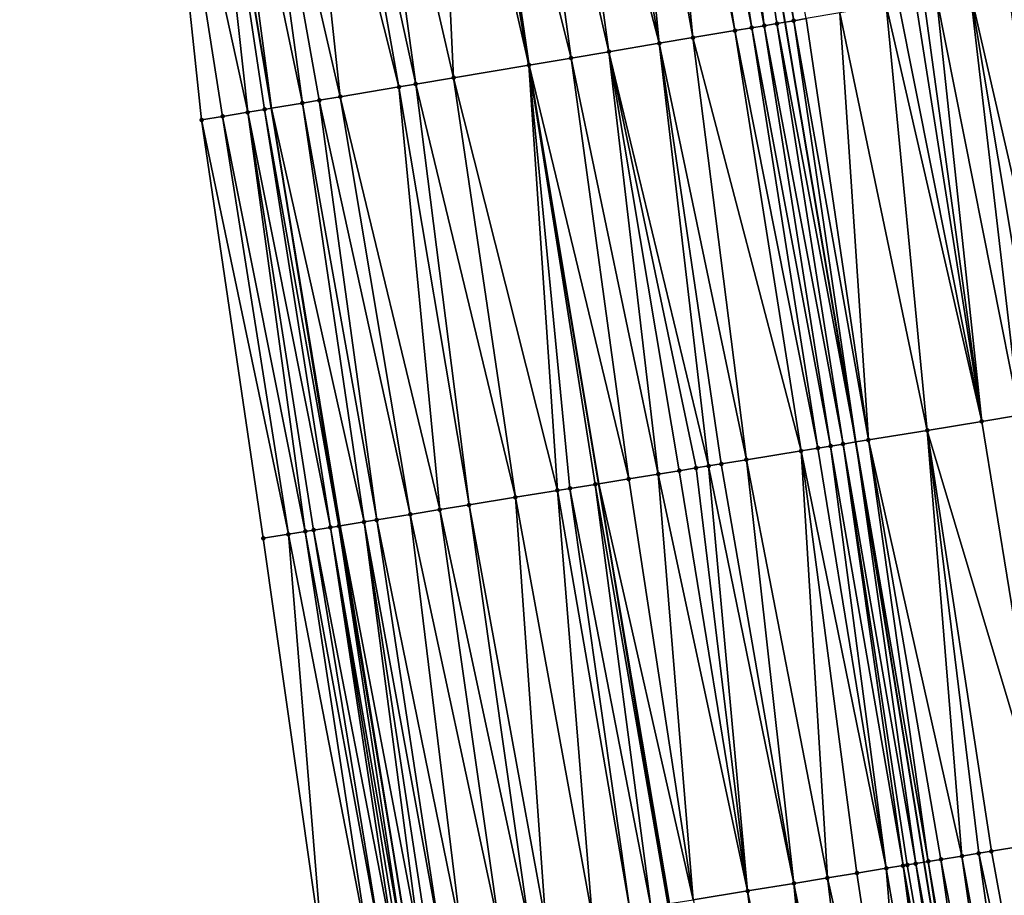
# Model space of a CAD drawing. Header units: feet. Extents: x 2004186 to 2014793, y 836912 to 864902.
# Tile 9 of 256: x 2010975 to 2011022, y 837127 to 837168. Entities that reach past the tile are written whole.
import ezdxf

# ---------------------------------------------------------------- set-up
doc = ezdxf.new("R2010")
doc.units = ezdxf.units.FT
doc.header["$LTSCALE"] = 100
doc.header["$MEASUREMENT"] = 0
for name, color, linetype, lineweight in [('EP_Travel Lane', 5, 'Continuous', 40), ('GPL_Skip Line', 2, 'Continuous', 40), ('Road Shots', 4, 'Continuous', 200), ('Road X-Section', 30, 'Continuous', 13)]:
    doc.layers.add(name, color=color, linetype=linetype, lineweight=lineweight)
doc.layers.add('I-77 SB_MM21-27-Surface-Border', color=7, linetype='Continuous')
doc.layers.add('I-77 SB_MM21-27-Surface-TIN', color=7, linetype='Continuous')

msp = doc.modelspace()

# ---------------------------------------------------------------- linework, layer by layer
at = {"layer": 'EP_Travel Lane'}
msp.add_polyline3d([(2011022.864046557, 836947.4066034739, 347.1232936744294), (2011019.540488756, 836967.1271455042, 347.406207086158), (2011016.236114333, 836986.8504273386, 347.656399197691), (2011012.998328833, 837006.5858043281, 347.9161423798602), (2011009.845662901, 837026.1787979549, 348.1959365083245), (2011006.668558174, 837045.9234378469, 348.4558631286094), (2011003.476245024, 837065.6408849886, 348.6989148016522), (2011000.234643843, 837085.5027977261, 348.9491823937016), (2010997.004810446, 837105.2385098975, 349.1811703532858), (2010993.77669458, 837124.963727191, 349.4200819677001), (2010990.546660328, 837144.7002242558, 349.6147010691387), (2010987.32296778, 837164.31586434, 349.8193324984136), (2010984.026167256, 837184.0401501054, 349.9941453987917), (2010980.711119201, 837203.7629488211, 350.1659924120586), (2010977.396198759, 837223.4849883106, 350.3185868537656)], dxfattribs=at)
at = {"layer": 'GPL_Skip Line'}
for points in [[(2011046.910079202, 836951.2534838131, 347.616442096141), (2011043.742944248, 836970.9988746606, 347.9147980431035), (2011040.577503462, 836990.7451653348, 348.1683210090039), (2011037.412689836, 837010.4913708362, 348.4349385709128), (2011034.217597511, 837030.2325329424, 348.7083955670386), (2011030.931256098, 837049.9590714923, 348.9606658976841), (2011027.625421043, 837069.6825809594, 349.1944116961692), (2011024.395787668, 837089.418530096, 349.4389772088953), (2011021.191601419, 837109.1589870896, 349.6569288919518), (2011017.985390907, 837128.8988807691, 349.8962230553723), (2011014.772885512, 837148.6383004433, 350.0837803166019), (2011011.463540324, 837168.3615131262, 350.2913837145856), (2011008.154063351, 837188.0850810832, 350.457803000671), (2011004.844554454, 837207.808839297, 350.6017228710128), (2011001.535076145, 837227.5324152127, 350.7691397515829)], [(2011034.959147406, 836949.3412913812, 347.3911341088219), (2011031.783002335, 836969.0856366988, 347.6617485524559), (2011028.599195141, 836988.8283120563, 347.9372206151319), (2011025.412664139, 837008.571443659, 348.1996572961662), (2011022.231961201, 837028.2391435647, 348.4439752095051), (2011019.020235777, 837047.9780340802, 348.702453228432), (2011015.793692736, 837067.702491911, 348.9422138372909), (2011012.555232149, 837087.4998039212, 349.1792592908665), (2011009.302598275, 837107.2319907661, 349.413238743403), (2011006.018741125, 837126.95375063, 349.6544270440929), (2011002.710291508, 837146.6774372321, 349.8539743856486), (2010999.411798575, 837166.3417659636, 350.0586260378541), (2010996.12436466, 837186.0681942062, 350.2478693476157), (2010992.851467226, 837205.7980384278, 350.4098048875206), (2010989.58635184, 837225.5288545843, 350.5596984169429)]]:
    msp.add_polyline3d(points, dxfattribs=at)
at = {"layer": 'I-77 SB_MM21-27-Surface-Border', "color": 3, "linetype": 'ByBlock', "lineweight": -2}
msp.add_polyline3d([(2010989.755845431, 837124.3105481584, 349.2990252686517), (2010986.938183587, 837144.1139883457, 349.5107081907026), (2010984.045839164, 837163.766984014, 349.7244634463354), (2010981.920130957, 837183.6872626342, 349.9302624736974), (2010979.399625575, 837203.5432081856, 350.1266526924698), (2010975.498507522, 837223.1669707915, 350.2563337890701)], dxfattribs=at)
at = {"layer": 'I-77 SB_MM21-27-Surface-TIN', "color": 128, "linetype": 'ByBlock', "lineweight": -2}
for points in [[(2011006.773362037, 837187.8534264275, 350.4555388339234), (2011005.984386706, 837187.7210711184, 350.4517314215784), (2011009.885588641, 837168.0968085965, 350.2852353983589)], [(2011006.773362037, 837187.8534264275, 350.4555388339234), (2011010.477328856, 837168.1960231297, 350.2923903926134), (2011008.154063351, 837188.0850810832, 350.457803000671)], [(2011006.773362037, 837187.8534264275, 350.4555388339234), (2011009.885588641, 837168.0968085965, 350.2852353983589), (2011010.477328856, 837168.1960231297, 350.2923903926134)], [(2011008.745792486, 837188.18436165, 350.4587733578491), (2011008.154063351, 837188.0850810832, 350.457803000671), (2011011.858021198, 837168.4277312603, 350.2888196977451)], [(2011011.069059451, 837168.2952949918, 350.2939477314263), (2011011.463540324, 837168.3615131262, 350.2913837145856), (2011008.154063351, 837188.0850810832, 350.457803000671)], [(2011011.858021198, 837168.4277312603, 350.2888196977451), (2011008.154063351, 837188.0850810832, 350.457803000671), (2011011.463540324, 837168.3615131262, 350.2913837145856)], [(2011010.477328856, 837168.1960231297, 350.2923903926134), (2011011.069059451, 837168.2952949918, 350.2939477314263), (2011008.154063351, 837188.0850810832, 350.457803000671)], [(2011008.745792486, 837188.18436165, 350.4587733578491), (2011011.858021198, 837168.4277312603, 350.2888196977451), (2011012.449732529, 837168.5271179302, 350.2791670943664)], [(2011005.195400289, 837187.5887818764, 350.4390812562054), (2011003.61741559, 837187.3242741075, 350.4043159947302), (2011007.124082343, 837167.6341171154, 350.2216085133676)], [(2011005.984386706, 837187.7210711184, 350.4517314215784), (2011005.195400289, 837187.5887818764, 350.4390812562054), (2011009.096591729, 837167.9645819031, 350.2699003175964)], [(2011005.195400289, 837187.5887818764, 350.4390812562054), (2011007.124082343, 837167.6341171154, 350.2216085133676), (2011009.096591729, 837167.9645819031, 350.2699003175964)], [(2011005.984386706, 837187.7210711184, 350.4517314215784), (2011009.096591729, 837167.9645819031, 350.2699003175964), (2011009.885588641, 837168.0968085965, 350.2852353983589)], [(2011002.039437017, 837187.0597298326, 350.3744369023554), (2011000.461447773, 837186.7952491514, 350.3360461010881), (2011005.546087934, 837167.3696672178, 350.1905976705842)], [(2011003.61741559, 837187.3242741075, 350.4043159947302), (2011002.039437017, 837187.0597298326, 350.3744369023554), (2011005.546087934, 837167.3696672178, 350.1905976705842)], [(2011003.61741559, 837187.3242741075, 350.4043159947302), (2011005.546087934, 837167.3696672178, 350.1905976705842), (2011007.124082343, 837167.6341171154, 350.2216085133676)], [(2010998.686223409, 837186.4976277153, 350.3036536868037), (2010996.51649464, 837186.1339283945, 350.2560038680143), (2011001.40382428, 837166.6756550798, 350.0927081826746)], [(2011000.461447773, 837186.7952491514, 350.3360461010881), (2010998.686223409, 837186.4976277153, 350.3036536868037), (2011003.1790792, 837166.9730944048, 350.1341187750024)], [(2010998.686223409, 837186.4976277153, 350.3036536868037), (2011001.40382428, 837166.6756550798, 350.0927081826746), (2011003.1790792, 837166.9730944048, 350.1341187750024)], [(2011000.461447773, 837186.7952491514, 350.3360461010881), (2011003.1790792, 837166.9730944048, 350.1341187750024), (2011005.546087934, 837167.3696672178, 350.1905976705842)], [(2010994.938512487, 837185.8694054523, 350.2232694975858), (2010999.411798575, 837166.3417659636, 350.0586260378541), (2010996.12436466, 837186.0681942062, 350.2478693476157)], [(2010996.51649464, 837186.1339283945, 350.2560038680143), (2010996.12436466, 837186.0681942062, 350.2478693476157), (2010999.43133994, 837166.3450410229, 350.0589912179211)], [(2010999.43133994, 837166.3450410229, 350.0589912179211), (2010996.12436466, 837186.0681942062, 350.2478693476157), (2010999.411798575, 837166.3417659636, 350.0586260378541)], [(2010996.51649464, 837186.1339283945, 350.2560038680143), (2010999.43133994, 837166.3450410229, 350.0589912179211), (2011001.40382428, 837166.6756550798, 350.0927081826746)], [(2010994.938512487, 837185.8694054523, 350.2232694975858), (2010991.388048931, 837185.2742509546, 350.146656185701), (2010995.880858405, 837165.7499936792, 349.9926414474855)], [(2010994.938512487, 837185.8694054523, 350.2232694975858), (2010995.880858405, 837165.7499936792, 349.9926414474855), (2010999.411798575, 837166.3417659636, 350.0586260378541)], [(2010991.388048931, 837185.2742509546, 350.146656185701), (2010989.810075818, 837185.0096741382, 350.1211326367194), (2010994.105603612, 837165.4525535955, 349.9513049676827)], [(2010991.388048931, 837185.2742509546, 350.146656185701), (2010994.105603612, 837165.4525535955, 349.9513049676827), (2010995.880858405, 837165.7499936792, 349.9926414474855)], [(2010988.429345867, 837184.7781901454, 350.0960260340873), (2010986.062376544, 837184.3813824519, 350.0500404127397), (2010990.555152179, 837164.8573268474, 349.9024724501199)], [(2010989.810075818, 837185.0096741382, 350.1211326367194), (2010988.429345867, 837184.7781901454, 350.0960260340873), (2010993.316611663, 837165.3202973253, 349.9388577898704)], [(2010988.429345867, 837184.7781901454, 350.0960260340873), (2010990.555152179, 837164.8573268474, 349.9024724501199), (2010993.316611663, 837165.3202973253, 349.9388577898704)], [(2010989.810075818, 837185.0096741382, 350.1211326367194), (2010993.316611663, 837165.3202973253, 349.9388577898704), (2010994.105603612, 837165.4525535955, 349.9513049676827)], [(2010984.681632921, 837184.1499799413, 350.0140278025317), (2010984.026167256, 837184.0401501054, 349.9941453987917), (2010987.32296778, 837164.31586434, 349.8193324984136)], [(2010986.062376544, 837184.3813824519, 350.0500404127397), (2010984.681632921, 837184.1499799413, 350.0140278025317), (2010988.779909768, 837164.5598129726, 349.8683409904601)], [(2010984.681632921, 837184.1499799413, 350.0140278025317), (2010987.32296778, 837164.31586434, 349.8193324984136), (2010988.779909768, 837164.5598129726, 349.8683409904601)], [(2010986.062376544, 837184.3813824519, 350.0500404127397), (2010989.568912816, 837164.6920030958, 349.8872468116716), (2010990.555152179, 837164.8573268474, 349.9024724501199)], [(2010986.062376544, 837184.3813824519, 350.0500404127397), (2010988.779909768, 837164.5598129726, 349.8683409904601), (2010989.568912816, 837164.6920030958, 349.8872468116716)], [(2010981.920130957, 837183.6872626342, 349.9302624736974), (2010986.215617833, 837164.1303859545, 349.7882591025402), (2010984.026167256, 837184.0401501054, 349.9941453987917)], [(2010981.920130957, 837183.6872626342, 349.9302624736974), (2010985.032107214, 837163.9321368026, 349.7563820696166), (2010986.215617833, 837164.1303859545, 349.7882591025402)], [(2010981.920130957, 837183.6872626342, 349.9302624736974), (2010984.045839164, 837163.766984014, 349.7244634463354), (2010985.032107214, 837163.9321368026, 349.7563820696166)], [(2010987.004623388, 837164.262561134, 349.8086240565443), (2010987.32296778, 837164.31586434, 349.8193324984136), (2010984.026167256, 837184.0401501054, 349.9941453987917)], [(2010987.004623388, 837164.262561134, 349.8086240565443), (2010984.026167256, 837184.0401501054, 349.9941453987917), (2010986.215617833, 837164.1303859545, 349.7882591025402)], [(2011020.14199147, 837169.8190753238, 350.1604513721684), (2011018.564090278, 837169.5540698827, 350.1836843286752), (2011022.471430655, 837149.8922556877, 349.9775563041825)], [(2011021.917112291, 837170.1173138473, 350.1238274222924), (2011020.14199147, 837169.8190753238, 350.1604513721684), (2011024.64280138, 837150.2460201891, 349.9387894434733)], [(2011020.14199147, 837169.8190753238, 350.1604513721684), (2011023.458425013, 837150.0530106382, 349.9648247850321), (2011024.64280138, 837150.2460201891, 349.9387894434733)], [(2011020.14199147, 837169.8190753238, 350.1604513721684), (2011022.471430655, 837149.8922556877, 349.9775563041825), (2011023.458425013, 837150.0530106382, 349.9648247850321)], [(2011017.577886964, 837169.388531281, 350.1894368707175), (2011016.788948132, 837169.255958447, 350.2078993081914), (2011020.694836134, 837149.6029255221, 349.9974885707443)], [(2011017.972365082, 837169.4547658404, 350.1852690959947), (2011017.577886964, 837169.388531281, 350.1894368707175), (2011020.694836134, 837149.6029255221, 349.9974885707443)], [(2011018.564090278, 837169.5540698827, 350.1836843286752), (2011017.972365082, 837169.4547658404, 350.1852690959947), (2011020.694836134, 837149.6029255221, 349.9974885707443)], [(2011018.564090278, 837169.5540698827, 350.1836843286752), (2011020.694836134, 837149.6029255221, 349.9974885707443), (2011022.471430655, 837149.8922556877, 349.9775563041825)], [(2011016.197236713, 837169.1565722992, 350.2175009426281), (2011014.027622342, 837168.7921911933, 350.249311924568), (2011018.128643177, 837149.1850095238, 350.0257239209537)], [(2011016.788948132, 837169.255958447, 350.2078993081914), (2011016.197236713, 837169.1565722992, 350.2175009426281), (2011020.694836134, 837149.6029255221, 349.9974885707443)], [(2011016.197236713, 837169.1565722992, 350.2175009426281), (2011018.128643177, 837149.1850095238, 350.0257239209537), (2011020.694836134, 837149.6029255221, 349.9974885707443)], [(2011011.858021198, 837168.4277312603, 350.2888196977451), (2011011.463540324, 837168.3615131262, 350.2913837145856), (2011014.772885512, 837148.6383004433, 350.0837803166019)], [(2011012.449732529, 837168.5271179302, 350.2791670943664), (2011011.858021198, 837168.4277312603, 350.2888196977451), (2011015.365085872, 837148.7347304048, 350.0785303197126)], [(2011011.858021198, 837168.4277312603, 350.2888196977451), (2011014.772885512, 837148.6383004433, 350.0837803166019), (2011015.365085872, 837148.7347304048, 350.0785303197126)], [(2011014.027622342, 837168.7921911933, 350.249311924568), (2011012.449732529, 837168.5271179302, 350.2791670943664), (2011015.365085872, 837148.7347304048, 350.0785303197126)], [(2011014.027622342, 837168.7921911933, 350.249311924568), (2011015.365085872, 837148.7347304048, 350.0785303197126), (2011018.128643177, 837149.1850095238, 350.0257239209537)], [(2011009.096591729, 837167.9645819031, 350.2699003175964), (2011007.124082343, 837167.6341171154, 350.2216085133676), (2011012.206612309, 837148.2208775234, 350.0608211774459)], [(2011009.885588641, 837168.0968085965, 350.2852353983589), (2011009.096591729, 837167.9645819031, 350.2699003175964), (2011012.996253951, 837148.3491978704, 350.0800824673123)], [(2011009.096591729, 837167.9645819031, 350.2699003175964), (2011012.206612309, 837148.2208775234, 350.0608211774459), (2011012.996253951, 837148.3491978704, 350.0800824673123)], [(2011010.477328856, 837168.1960231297, 350.2923903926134), (2011009.885588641, 837168.0968085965, 350.2852353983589), (2011013.58847602, 837148.4454944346, 350.0886826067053)], [(2011009.885588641, 837168.0968085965, 350.2852353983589), (2011012.996253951, 837148.3491978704, 350.0800824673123), (2011013.58847602, 837148.4454944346, 350.0886826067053)], [(2011010.477328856, 837168.1960231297, 350.2923903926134), (2011014.180685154, 837148.5418704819, 350.0890303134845), (2011011.069059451, 837168.2952949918, 350.2939477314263)], [(2011010.477328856, 837168.1960231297, 350.2923903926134), (2011013.58847602, 837148.4454944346, 350.0886826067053), (2011014.180685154, 837148.5418704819, 350.0890303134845)], [(2011011.069059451, 837168.2952949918, 350.2939477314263), (2011014.772885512, 837148.6383004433, 350.0837803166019), (2011011.463540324, 837168.3615131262, 350.2913837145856)], [(2011014.180685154, 837148.5418704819, 350.0890303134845), (2011014.772885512, 837148.6383004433, 350.0837803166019), (2011011.069059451, 837168.2952949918, 350.2939477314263)], [(2011007.124082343, 837167.6341171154, 350.2216085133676), (2011005.546087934, 837167.3696672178, 350.1905976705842), (2011009.640279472, 837147.8038210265, 349.9998176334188)], [(2011007.124082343, 837167.6341171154, 350.2216085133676), (2011009.640279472, 837147.8038210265, 349.9998176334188), (2011012.206612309, 837148.2208775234, 350.0608211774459)], [(2011005.546087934, 837167.3696672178, 350.1905976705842), (2011003.1790792, 837166.9730944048, 350.1341187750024), (2011007.86360631, 837147.5149740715, 349.9695798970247)], [(2011005.546087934, 837167.3696672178, 350.1905976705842), (2011008.455831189, 837147.6112533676, 349.9799729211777), (2011009.640279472, 837147.8038210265, 349.9998176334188)], [(2011005.546087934, 837167.3696672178, 350.1905976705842), (2011007.86360631, 837147.5149740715, 349.9695798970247), (2011008.455831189, 837147.6112533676, 349.9799729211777)], [(2011001.40382428, 837166.6756550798, 350.0927081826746), (2010999.43133994, 837166.3450410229, 350.0589912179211), (2011004.112823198, 837146.9053621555, 349.8874608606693)], [(2011003.1790792, 837166.9730944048, 350.1341187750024), (2011001.40382428, 837166.6756550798, 350.0927081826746), (2011005.494682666, 837147.1300051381, 349.9126154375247)], [(2011001.40382428, 837166.6756550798, 350.0927081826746), (2011004.112823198, 837146.9053621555, 349.8874608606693), (2011005.494682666, 837147.1300051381, 349.9126154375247)], [(2011003.1790792, 837166.9730944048, 350.1341187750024), (2011007.271372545, 837147.4187493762, 349.9535178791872), (2011007.86360631, 837147.5149740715, 349.9695798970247)], [(2011003.1790792, 837166.9730944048, 350.1341187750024), (2011006.481726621, 837147.2904553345, 349.9315253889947), (2011007.271372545, 837147.4187493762, 349.9535178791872)], [(2011003.1790792, 837166.9730944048, 350.1341187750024), (2011005.494682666, 837147.1300051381, 349.9126154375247), (2011006.481726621, 837147.2904553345, 349.9315253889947)], [(2010995.880858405, 837165.7499936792, 349.9926414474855), (2011000.756872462, 837146.3598394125, 349.8223442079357), (2010999.411798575, 837166.3417659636, 350.0586260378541)], [(2010999.43133994, 837166.3450410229, 350.0589912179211), (2010999.411798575, 837166.3417659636, 350.0586260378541), (2011002.710291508, 837146.6774372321, 349.8539743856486)], [(2011002.533541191, 837146.6487136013, 349.8497543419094), (2011002.710291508, 837146.6774372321, 349.8539743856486), (2010999.411798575, 837166.3417659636, 350.0586260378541)], [(2011002.533541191, 837146.6487136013, 349.8497543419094), (2010999.411798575, 837166.3417659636, 350.0586260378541), (2011001.349098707, 837146.4561103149, 349.8336087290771)], [(2011001.349098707, 837146.4561103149, 349.8336087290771), (2010999.411798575, 837166.3417659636, 350.0586260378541), (2011000.756872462, 837146.3598394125, 349.8223442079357)], [(2010999.43133994, 837166.3450410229, 350.0589912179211), (2011002.710291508, 837146.6774372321, 349.8539743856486), (2011004.112823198, 837146.9053621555, 349.8874608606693)], [(2010995.880858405, 837165.7499936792, 349.9926414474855), (2010994.105603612, 837165.4525535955, 349.9513049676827), (2010998.782772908, 837146.0390105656, 349.7770959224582)], [(2010995.880858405, 837165.7499936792, 349.9926414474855), (2010998.782772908, 837146.0390105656, 349.7770959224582), (2011000.756872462, 837146.3598394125, 349.8223442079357)], [(2010993.316611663, 837165.3202973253, 349.9388577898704), (2010990.555152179, 837164.8573268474, 349.9024724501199), (2010995.229430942, 837145.4612898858, 349.7193998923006)], [(2010994.105603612, 837165.4525535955, 349.9513049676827), (2010993.316611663, 837165.3202973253, 349.9388577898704), (2010996.611288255, 837145.6859461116, 349.7431794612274)], [(2010993.316611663, 837165.3202973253, 349.9388577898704), (2010995.229430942, 837145.4612898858, 349.7193998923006), (2010996.611288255, 837145.6859461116, 349.7431794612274)], [(2010994.105603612, 837165.4525535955, 349.9513049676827), (2010996.611288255, 837145.6859461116, 349.7431794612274), (2010998.782772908, 837146.0390105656, 349.7770959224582)], [(2010990.555152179, 837164.8573268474, 349.9024724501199), (2010989.568912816, 837164.6920030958, 349.8872468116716), (2010993.847579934, 837145.2365949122, 349.6996433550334)], [(2010990.555152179, 837164.8573268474, 349.9024724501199), (2010993.847579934, 837145.2365949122, 349.6996433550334), (2010995.229430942, 837145.4612898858, 349.7193998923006)], [(2010987.004623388, 837164.262561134, 349.8086240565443), (2010986.215617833, 837164.1303859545, 349.7882591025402), (2010990.096770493, 837144.6271447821, 349.6007266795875)], [(2010987.004623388, 837164.262561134, 349.8086240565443), (2010990.491594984, 837144.6912824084, 349.6126983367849), (2010987.32296778, 837164.31586434, 349.8193324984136)], [(2010987.004623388, 837164.262561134, 349.8086240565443), (2010990.096770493, 837144.6271447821, 349.6007266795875), (2010990.491594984, 837144.6912824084, 349.6126983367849)], [(2010988.779909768, 837164.5598129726, 349.8683409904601), (2010987.32296778, 837164.31586434, 349.8193324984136), (2010991.676079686, 837144.8836262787, 349.6557781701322)], [(2010990.491594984, 837144.6912824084, 349.6126983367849), (2010990.546660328, 837144.7002242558, 349.6147010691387), (2010987.32296778, 837164.31586434, 349.8193324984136)], [(2010991.676079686, 837144.8836262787, 349.6557781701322), (2010987.32296778, 837164.31586434, 349.8193324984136), (2010990.546660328, 837144.7002242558, 349.6147010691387)], [(2010989.568912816, 837164.6920030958, 349.8872468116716), (2010988.779909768, 837164.5598129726, 349.8683409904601), (2010992.268312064, 837144.9798595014, 349.6709548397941)], [(2010988.779909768, 837164.5598129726, 349.8683409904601), (2010991.676079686, 837144.8836262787, 349.6557781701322), (2010992.268312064, 837144.9798595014, 349.6709548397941)], [(2010989.568912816, 837164.6920030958, 349.8872468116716), (2010992.268312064, 837144.9798595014, 349.6709548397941), (2010993.847579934, 837145.2365949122, 349.6996433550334)], [(2010985.032107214, 837163.9321368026, 349.7563820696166), (2010984.045839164, 837163.766984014, 349.7244634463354), (2010988.12266388, 837144.3063593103, 349.5509749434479)], [(2010986.215617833, 837164.1303859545, 349.7882591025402), (2010985.032107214, 837163.9321368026, 349.7563820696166), (2010988.912318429, 837144.4346003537, 349.5784700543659)], [(2010985.032107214, 837163.9321368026, 349.7563820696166), (2010988.12266388, 837144.3063593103, 349.5509749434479), (2010988.912318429, 837144.4346003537, 349.5784700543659)], [(2010986.215617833, 837164.1303859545, 349.7882591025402), (2010989.307139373, 837144.4987597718, 349.5881791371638), (2010990.096770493, 837144.6271447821, 349.6007266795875)], [(2010986.215617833, 837164.1303859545, 349.7882591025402), (2010988.912318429, 837144.4346003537, 349.5784700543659), (2010989.307139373, 837144.4987597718, 349.5881791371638)], [(2010984.045839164, 837163.766984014, 349.7244634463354), (2010986.938183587, 837144.1139883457, 349.5107081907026), (2010988.12266388, 837144.3063593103, 349.5509749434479)], [(2011020.694836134, 837149.6029255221, 349.9974885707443), (2011018.128643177, 837149.1850095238, 350.0257239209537), (2011023.907343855, 837129.8634915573, 349.8114138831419)], [(2011022.471430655, 837149.8922556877, 349.9775563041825), (2011020.694836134, 837149.6029255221, 349.9974885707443), (2011023.907343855, 837129.8634915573, 349.8114138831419)], [(2011018.128643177, 837149.1850095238, 350.0257239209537), (2011015.365085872, 837148.7347304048, 350.0785303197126), (2011019.761972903, 837129.1882878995, 349.8682994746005)], [(2011018.128643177, 837149.1850095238, 350.0257239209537), (2011021.143756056, 837129.4133998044, 349.8447672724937), (2011023.907343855, 837129.8634915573, 349.8114138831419)], [(2011018.128643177, 837149.1850095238, 350.0257239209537), (2011020.551564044, 837129.316918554, 349.8553425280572), (2011021.143756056, 837129.4133998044, 349.8447672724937)], [(2011018.128643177, 837149.1850095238, 350.0257239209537), (2011019.761972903, 837129.1882878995, 349.8682994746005), (2011020.551564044, 837129.316918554, 349.8553425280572)], [(2011014.180685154, 837148.5418704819, 350.0890303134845), (2011013.58847602, 837148.4454944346, 350.0886826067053), (2011016.998384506, 837128.7381998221, 349.9012712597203)], [(2011014.180685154, 837148.5418704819, 350.0890303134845), (2011017.590585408, 837128.8346264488, 349.896367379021), (2011014.772885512, 837148.6383004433, 350.0837803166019)], [(2011014.180685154, 837148.5418704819, 350.0890303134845), (2011017.195788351, 837128.7703202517, 349.9018978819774), (2011017.590585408, 837128.8346264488, 349.896367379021)], [(2011014.180685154, 837148.5418704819, 350.0890303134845), (2011016.998384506, 837128.7381998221, 349.9012712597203), (2011017.195788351, 837128.7703202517, 349.9018978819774)], [(2011015.365085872, 837148.7347304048, 350.0785303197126), (2011014.772885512, 837148.6383004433, 350.0837803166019), (2011018.182793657, 837128.931007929, 349.8961508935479)], [(2011017.590585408, 837128.8346264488, 349.896367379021), (2011017.985390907, 837128.8988807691, 349.8962230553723), (2011014.772885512, 837148.6383004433, 350.0837803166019)], [(2011018.182793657, 837128.931007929, 349.8961508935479), (2011014.772885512, 837148.6383004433, 350.0837803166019), (2011017.985390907, 837128.8988807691, 349.8962230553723)], [(2011015.365085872, 837148.7347304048, 350.0785303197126), (2011018.774989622, 837129.0274648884, 349.8880976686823), (2011019.761972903, 837129.1882878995, 349.8682994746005)], [(2011015.365085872, 837148.7347304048, 350.0785303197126), (2011018.182793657, 837128.931007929, 349.8961508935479), (2011018.774989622, 837129.0274648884, 349.8880976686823)], [(2011012.206612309, 837148.2208775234, 350.0608211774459), (2011009.640279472, 837147.8038210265, 349.9998176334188), (2011013.445009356, 837128.1606830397, 349.8224059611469)], [(2011012.996253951, 837148.3491978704, 350.0800824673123), (2011012.206612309, 837148.2208775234, 350.0608211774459), (2011016.208755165, 837128.6098038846, 349.8898583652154)], [(2011012.206612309, 837148.2208775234, 350.0608211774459), (2011014.82688026, 837128.3852557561, 349.8548557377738), (2011016.208755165, 837128.6098038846, 349.8898583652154)], [(2011012.206612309, 837148.2208775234, 350.0608211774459), (2011013.445009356, 837128.1606830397, 349.8224059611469), (2011014.82688026, 837128.3852557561, 349.8548557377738)], [(2011013.58847602, 837148.4454944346, 350.0886826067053), (2011012.996253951, 837148.3491978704, 350.0800824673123), (2011016.208755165, 837128.6098038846, 349.8898583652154)], [(2011013.58847602, 837148.4454944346, 350.0886826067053), (2011016.208755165, 837128.6098038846, 349.8898583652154), (2011016.998384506, 837128.7381998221, 349.9012712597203)], [(2011008.455831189, 837147.6112533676, 349.9799729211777), (2011007.86360631, 837147.5149740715, 349.9695798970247), (2011011.865732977, 837127.9039999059, 349.7882900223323)], [(2011009.640279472, 837147.8038210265, 349.9998176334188), (2011008.455831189, 837147.6112533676, 349.9799729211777), (2011011.865732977, 837127.9039999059, 349.7882900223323)], [(2011009.640279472, 837147.8038210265, 349.9998176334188), (2011011.865732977, 837127.9039999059, 349.7882900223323), (2011013.445009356, 837128.1606830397, 349.8224059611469)], [(2011005.494682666, 837147.1300051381, 349.9126154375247), (2011004.112823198, 837146.9053621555, 349.8874608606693), (2011007.127902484, 837127.1339588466, 349.6850760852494)], [(2011006.481726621, 837147.2904553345, 349.9315253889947), (2011005.494682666, 837147.1300051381, 349.9126154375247), (2011009.694222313, 837127.5510952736, 349.7377802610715)], [(2011005.494682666, 837147.1300051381, 349.9126154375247), (2011007.127902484, 837127.1339588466, 349.6850760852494), (2011009.694222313, 837127.5510952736, 349.7377802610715)], [(2011007.271372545, 837147.4187493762, 349.9535178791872), (2011006.481726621, 837147.2904553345, 349.9315253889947), (2011009.694222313, 837127.5510952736, 349.7377802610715)], [(2011007.86360631, 837147.5149740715, 349.9695798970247), (2011007.271372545, 837147.4187493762, 349.9535178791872), (2011009.694222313, 837127.5510952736, 349.7377802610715)], [(2011007.86360631, 837147.5149740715, 349.9695798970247), (2011009.694222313, 837127.5510952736, 349.7377802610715), (2011011.865732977, 837127.9039999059, 349.7882900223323)], [(2011002.533541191, 837146.6487136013, 349.8497543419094), (2011005.943434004, 837126.9415152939, 349.6523461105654), (2011002.710291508, 837146.6774372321, 349.8539743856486)], [(2011004.112823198, 837146.9053621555, 349.8874608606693), (2011002.710291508, 837146.6774372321, 349.8539743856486), (2011007.127902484, 837127.1339588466, 349.6850760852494)], [(2011005.943434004, 837126.9415152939, 349.6523461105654), (2011006.018741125, 837126.95375063, 349.6544270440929), (2011002.710291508, 837146.6774372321, 349.8539743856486)], [(2011007.127902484, 837127.1339588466, 349.6850760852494), (2011002.710291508, 837146.6774372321, 349.8539743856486), (2011006.018741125, 837126.95375063, 349.6544270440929)], [(2011000.756872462, 837146.3598394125, 349.8223442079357), (2010998.782772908, 837146.0390105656, 349.7770959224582), (2011002.390079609, 837126.363870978, 349.5867221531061)], [(2011001.349098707, 837146.4561103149, 349.8336087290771), (2011000.756872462, 837146.3598394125, 349.8223442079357), (2011004.166757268, 837126.6526902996, 349.6198286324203)], [(2011000.756872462, 837146.3598394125, 349.8223442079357), (2011002.390079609, 837126.363870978, 349.5867221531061), (2011004.166757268, 837126.6526902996, 349.6198286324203)], [(2011002.533541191, 837146.6487136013, 349.8497543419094), (2011001.349098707, 837146.4561103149, 349.8336087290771), (2011005.153804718, 837126.8131190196, 349.6409682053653)], [(2011001.349098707, 837146.4561103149, 349.8336087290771), (2011004.166757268, 837126.6526902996, 349.6198286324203), (2011005.153804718, 837126.8131190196, 349.6409682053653)], [(2011002.533541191, 837146.6487136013, 349.8497543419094), (2011005.153804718, 837126.8131190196, 349.6409682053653), (2011005.943434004, 837126.9415152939, 349.6523461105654)], [(2010998.782772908, 837146.0390105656, 349.7770959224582), (2010996.611288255, 837145.6859461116, 349.7431794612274), (2011000.218576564, 837126.0109195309, 349.5410730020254)], [(2010998.782772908, 837146.0390105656, 349.7770959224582), (2011000.218576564, 837126.0109195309, 349.5410730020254), (2011002.390079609, 837126.363870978, 349.5867221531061)], [(2010995.229430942, 837145.4612898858, 349.7193998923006), (2010993.847579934, 837145.2365949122, 349.6996433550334), (2010998.047100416, 837125.657802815, 349.5125830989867)], [(2010996.611288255, 837145.6859461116, 349.7431794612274), (2010995.229430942, 837145.4612898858, 349.7193998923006), (2010999.428952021, 837125.8824941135, 349.5327209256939)], [(2010995.229430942, 837145.4612898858, 349.7193998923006), (2010998.047100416, 837125.657802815, 349.5125830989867), (2010999.428952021, 837125.8824941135, 349.5327209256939)], [(2010996.611288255, 837145.6859461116, 349.7431794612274), (2010999.428952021, 837125.8824941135, 349.5327209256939), (2011000.218576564, 837126.0109195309, 349.5410730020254)], [(2010991.676079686, 837144.8836262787, 349.6557781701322), (2010990.546660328, 837144.7002242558, 349.6147010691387), (2010994.296338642, 837125.0480597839, 349.4440779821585)], [(2010992.268312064, 837144.9798595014, 349.6709548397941), (2010991.676079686, 837144.8836262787, 349.6557781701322), (2010995.283387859, 837125.2084776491, 349.4663445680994)], [(2010991.676079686, 837144.8836262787, 349.6557781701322), (2010994.691163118, 837125.1121975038, 349.4560398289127), (2010995.283387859, 837125.2084776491, 349.4663445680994)], [(2010991.676079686, 837144.8836262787, 349.6557781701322), (2010994.296338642, 837125.0480597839, 349.4440779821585), (2010994.691163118, 837125.1121975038, 349.4560398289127)], [(2010993.847579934, 837145.2365949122, 349.6996433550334), (2010992.268312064, 837144.9798595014, 349.6709548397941), (2010996.270423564, 837125.3689785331, 349.4799916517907)], [(2010992.268312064, 837144.9798595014, 349.6709548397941), (2010995.283387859, 837125.2084776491, 349.4663445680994), (2010996.270423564, 837125.3689785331, 349.4799916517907)], [(2010993.847579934, 837145.2365949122, 349.6996433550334), (2010996.270423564, 837125.3689785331, 349.4799916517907), (2010998.047100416, 837125.657802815, 349.5125830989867)], [(2010988.912318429, 837144.4346003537, 349.5784700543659), (2010988.12266388, 837144.3063593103, 349.5509749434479), (2010991.927393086, 837124.6632254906, 349.3731347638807)], [(2010989.307139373, 837144.4987597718, 349.5881791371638), (2010988.912318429, 837144.4346003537, 349.5784700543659), (2010992.519624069, 837124.7594672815, 349.3874217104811)], [(2010988.912318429, 837144.4346003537, 349.5784700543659), (2010991.927393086, 837124.6632254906, 349.3731347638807), (2010992.519624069, 837124.7594672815, 349.3874217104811)], [(2010990.096770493, 837144.6271447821, 349.6007266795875), (2010989.307139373, 837144.4987597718, 349.5881791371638), (2010993.11184599, 837124.8557647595, 349.3959268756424)], [(2010989.307139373, 837144.4987597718, 349.5881791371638), (2010992.519624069, 837124.7594672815, 349.3874217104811), (2010993.11184599, 837124.8557647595, 349.3959268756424)], [(2010990.491594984, 837144.6912824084, 349.6126983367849), (2010990.096770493, 837144.6271447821, 349.6007266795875), (2010993.506670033, 837124.9199051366, 349.4076128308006)], [(2010990.096770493, 837144.6271447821, 349.6007266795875), (2010993.30925642, 837124.8878447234, 349.4007549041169), (2010993.506670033, 837124.9199051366, 349.4076128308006)], [(2010990.096770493, 837144.6271447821, 349.6007266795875), (2010993.11184599, 837124.8557647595, 349.3959268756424), (2010993.30925642, 837124.8878447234, 349.4007549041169)], [(2010990.491594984, 837144.6912824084, 349.6126983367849), (2010993.77669458, 837124.963727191, 349.4200819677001), (2010990.546660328, 837144.7002242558, 349.6147010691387)], [(2010990.491594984, 837144.6912824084, 349.6126983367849), (2010993.506670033, 837124.9199051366, 349.4076128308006), (2010993.77669458, 837124.963727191, 349.4200819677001)], [(2010994.296338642, 837125.0480597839, 349.4440779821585), (2010990.546660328, 837144.7002242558, 349.6147010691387), (2010993.77669458, 837124.963727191, 349.4200819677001)], [(2010988.12266388, 837144.3063593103, 349.5509749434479), (2010986.938183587, 837144.1139883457, 349.5107081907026), (2010989.755845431, 837124.3105481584, 349.2990252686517)], [(2010988.12266388, 837144.3063593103, 349.5509749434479), (2010989.755845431, 837124.3105481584, 349.2990252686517), (2010991.927393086, 837124.6632254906, 349.3731347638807)], [(2011023.907343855, 837129.8634915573, 349.8114138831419), (2011021.143756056, 837129.4133998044, 349.8447672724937), (2011024.745006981, 837109.7363164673, 349.6081269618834)], [(2011019.761972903, 837129.1882878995, 349.8682994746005), (2011018.774989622, 837129.0274648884, 349.8880976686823), (2011022.573492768, 837109.3834337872, 349.644283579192)], [(2011020.551564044, 837129.316918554, 349.8553425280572), (2011019.761972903, 837129.1882878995, 349.8682994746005), (2011023.363129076, 837109.5117869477, 349.6282354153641)], [(2011019.761972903, 837129.1882878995, 349.8682994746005), (2011022.573492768, 837109.3834337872, 349.644283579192), (2011023.363129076, 837109.5117869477, 349.6282354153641)], [(2011021.143756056, 837129.4133998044, 349.8447672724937), (2011020.551564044, 837129.316918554, 349.8553425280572), (2011024.745006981, 837109.7363164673, 349.6081269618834)], [(2011020.551564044, 837129.316918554, 349.8553425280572), (2011023.363129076, 837109.5117869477, 349.6282354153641), (2011024.745006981, 837109.7363164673, 349.6081269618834)], [(2011016.998384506, 837128.7381998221, 349.9012712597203), (2011016.208755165, 837128.6098038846, 349.8898583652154), (2011019.612267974, 837108.9026555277, 349.655255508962)], [(2011017.195788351, 837128.7703202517, 349.9018978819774), (2011016.998384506, 837128.7381998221, 349.9012712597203), (2011020.599359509, 837109.0628126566, 349.6608156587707)], [(2011016.998384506, 837128.7381998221, 349.9012712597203), (2011020.007111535, 837108.9666755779, 349.6613364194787), (2011020.599359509, 837109.0628126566, 349.6608156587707)], [(2011016.998384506, 837128.7381998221, 349.9012712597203), (2011019.612267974, 837108.9026555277, 349.655255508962), (2011020.007111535, 837108.9666755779, 349.6613364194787)], [(2011017.590585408, 837128.8346264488, 349.896367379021), (2011017.195788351, 837128.7703202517, 349.9018978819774), (2011020.599359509, 837109.0628126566, 349.6608156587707)], [(2011017.590585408, 837128.8346264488, 349.896367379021), (2011021.191601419, 837109.1589870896, 349.6569288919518), (2011017.985390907, 837128.8988807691, 349.8962230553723)], [(2011017.590585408, 837128.8346264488, 349.896367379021), (2011020.599359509, 837109.0628126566, 349.6608156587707), (2011021.191601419, 837109.1589870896, 349.6569288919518)], [(2011018.182793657, 837128.931007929, 349.8961508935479), (2011017.985390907, 837128.8988807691, 349.8962230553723), (2011021.191601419, 837109.1589870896, 349.6569288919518)], [(2011018.774989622, 837129.0274648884, 349.8880976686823), (2011018.182793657, 837128.931007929, 349.8961508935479), (2011021.586435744, 837109.2230640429, 349.6578822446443)], [(2011018.182793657, 837128.931007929, 349.8961508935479), (2011021.191601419, 837109.1589870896, 349.6569288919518), (2011021.586435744, 837109.2230640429, 349.6578822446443)], [(2011018.774989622, 837129.0274648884, 349.8880976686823), (2011021.586435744, 837109.2230640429, 349.6578822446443), (2011022.573492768, 837109.3834337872, 349.644283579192)], [(2011013.445009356, 837128.1606830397, 349.8224059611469), (2011011.865732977, 837127.9039999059, 349.7882900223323), (2011015.861203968, 837108.2947741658, 349.5696324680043)], [(2011014.82688026, 837128.3852557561, 349.8548557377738), (2011013.445009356, 837128.1606830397, 349.8224059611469), (2011017.835445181, 837108.61473021, 349.6130315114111)], [(2011013.445009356, 837128.1606830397, 349.8224059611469), (2011015.861203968, 837108.2947741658, 349.5696324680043), (2011017.835445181, 837108.61473021, 349.6130315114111)], [(2011016.208755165, 837128.6098038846, 349.8898583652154), (2011014.82688026, 837128.3852557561, 349.8548557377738), (2011017.835445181, 837108.61473021, 349.6130315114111)], [(2011016.208755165, 837128.6098038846, 349.8898583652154), (2011017.835445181, 837108.61473021, 349.6130315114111), (2011019.612267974, 837108.9026555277, 349.655255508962)], [(2011011.865732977, 837127.9039999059, 349.7882900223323), (2011009.694222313, 837127.5510952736, 349.7377802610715), (2011013.689531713, 837107.9428651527, 349.5180516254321)], [(2011011.865732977, 837127.9039999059, 349.7882900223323), (2011015.071509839, 837108.1667772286, 349.553581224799), (2011015.861203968, 837108.2947741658, 349.5696324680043)], [(2011011.865732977, 837127.9039999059, 349.7882900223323), (2011013.689531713, 837107.9428651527, 349.5180516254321), (2011015.071509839, 837108.1667772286, 349.553581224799)], [(2011009.694222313, 837127.5510952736, 349.7377802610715), (2011007.127902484, 837127.1339588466, 349.6850760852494), (2011012.110128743, 837107.6869619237, 349.4777810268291)], [(2011009.694222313, 837127.5510952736, 349.7377802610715), (2011012.110128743, 837107.6869619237, 349.4777810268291), (2011013.689531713, 837107.9428651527, 349.5180516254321)]]:
    msp.add_3dface(points, dxfattribs=at)
at = {"layer": 'Road Shots', "lineweight": 100}
for p in [(2011011.858021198, 837168.4277312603, 350.2888196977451), (2011009.096591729, 837167.9645819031, 350.2699003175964), (2011009.885588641, 837168.0968085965, 350.2852353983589), (2011010.477328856, 837168.1960231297, 350.2923903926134), (2011011.069059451, 837168.2952949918, 350.2939477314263), (2011007.124082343, 837167.6341171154, 350.2216085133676), (2011005.546087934, 837167.3696672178, 350.1905976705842), (2011001.40382428, 837166.6756550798, 350.0927081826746), (2011003.1790792, 837166.9730944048, 350.1341187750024), (2010999.43133994, 837166.3450410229, 350.0589912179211), (2010995.880858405, 837165.7499936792, 349.9926414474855), (2010993.316611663, 837165.3202973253, 349.9388577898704), (2010994.105603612, 837165.4525535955, 349.9513049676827), (2010990.555152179, 837164.8573268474, 349.9024724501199), (2010987.004623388, 837164.262561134, 349.8086240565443), (2010988.779909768, 837164.5598129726, 349.8683409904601), (2010989.568912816, 837164.6920030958, 349.8872468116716), (2010985.032107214, 837163.9321368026, 349.7563820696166), (2010986.215617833, 837164.1303859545, 349.7882591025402), (2010984.045839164, 837163.766984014, 349.7244634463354), (2011020.694836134, 837149.6029255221, 349.9974885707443), (2011018.128643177, 837149.1850095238, 350.0257239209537), (2011014.180685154, 837148.5418704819, 350.0890303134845), (2011015.365085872, 837148.7347304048, 350.0785303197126), (2011012.206612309, 837148.2208775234, 350.0608211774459), (2011012.996253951, 837148.3491978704, 350.0800824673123), (2011013.58847602, 837148.4454944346, 350.0886826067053), (2011008.455831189, 837147.6112533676, 349.9799729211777), (2011009.640279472, 837147.8038210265, 349.9998176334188), (2011005.494682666, 837147.1300051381, 349.9126154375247), (2011006.481726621, 837147.2904553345, 349.9315253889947), (2011007.271372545, 837147.4187493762, 349.9535178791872), (2011007.86360631, 837147.5149740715, 349.9695798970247), (2011004.112823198, 837146.9053621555, 349.8874608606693), (2011000.756872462, 837146.3598394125, 349.8223442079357), (2011001.349098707, 837146.4561103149, 349.8336087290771), (2011002.533541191, 837146.6487136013, 349.8497543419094), (2010998.782772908, 837146.0390105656, 349.7770959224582), (2010995.229430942, 837145.4612898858, 349.7193998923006), (2010996.611288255, 837145.6859461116, 349.7431794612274), (2010991.676079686, 837144.8836262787, 349.6557781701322), (2010992.268312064, 837144.9798595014, 349.6709548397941), (2010993.847579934, 837145.2365949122, 349.6996433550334), (2010988.912318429, 837144.4346003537, 349.5784700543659), (2010989.307139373, 837144.4987597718, 349.5881791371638), (2010990.096770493, 837144.6271447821, 349.6007266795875), (2010990.491594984, 837144.6912824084, 349.6126983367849), (2010986.938183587, 837144.1139883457, 349.5107081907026), (2010988.12266388, 837144.3063593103, 349.5509749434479), (2011019.761972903, 837129.1882878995, 349.8682994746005), (2011020.551564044, 837129.316918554, 349.8553425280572), (2011021.143756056, 837129.4133998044, 349.8447672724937), (2011016.998384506, 837128.7381998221, 349.9012712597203), (2011017.195788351, 837128.7703202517, 349.9018978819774), (2011017.590585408, 837128.8346264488, 349.896367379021), (2011018.182793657, 837128.931007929, 349.8961508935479), (2011018.774989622, 837129.0274648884, 349.8880976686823), (2011013.445009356, 837128.1606830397, 349.8224059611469), (2011014.82688026, 837128.3852557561, 349.8548557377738), (2011016.208755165, 837128.6098038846, 349.8898583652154), (2011011.865732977, 837127.9039999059, 349.7882900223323), (2011009.694222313, 837127.5510952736, 349.7377802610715)]:
    msp.add_point(p, dxfattribs=at)
at = {"layer": 'Road X-Section', "extrusion": (-0.1654707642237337, 0.98616002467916, 0.01038421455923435), "elevation": 492822.0058165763, "flags": 128}
msp.add_lwpolyline([(-2121792.606138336, -4768.102068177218), (-2121793.606138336, -4768.070147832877), (-2121794.806138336, -4768.038269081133), (-2121795.606138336, -4768.017903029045), (-2121797.406138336, -4767.958182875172), (-2121798.206138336, -4767.939276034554), (-2121799.206138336, -4767.924049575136), (-2121802.006138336, -4767.887662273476), (-2121802.806138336, -4767.875214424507), (-2121804.606138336, -4767.833875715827), (-2121808.206138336, -4767.767522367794), (-2121810.206138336, -4767.733803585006), (-2121812.006138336, -4767.692390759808), (-2121814.406138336, -4767.635908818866), (-2121816.006138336, -4767.604896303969), (-2121818.006138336, -4767.556601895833), (-2121818.806138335, -4767.541265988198), (-2121819.406138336, -4767.534110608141), (-2121820.006138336, -4767.532553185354), (-2121820.806138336, -4767.537681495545), (-2121821.406138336, -4767.547334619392), (-2121823.006138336, -4767.577191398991), (-2121825.206138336, -4767.609004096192), (-2121825.806138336, -4767.618606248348), (-2121826.606138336, -4767.637069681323), (-2121827.006138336, -4767.641237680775), (-2121827.606138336, -4767.642822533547), (-2121829.206138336, -4767.666056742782), (-2121831.006138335, -4767.702682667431), (-2121831.806138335, -4767.726436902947), (-2121832.806138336, -4767.760498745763), (-2121834.006138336, -4767.811346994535), (-2121835.006138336, -4767.846660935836), (-2121836.406138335, -4767.903320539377), (-2121838.206138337, -4767.973919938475), (-2121838.606138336, -4767.991317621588)], dxfattribs=at)
at = {"layer": 'Road X-Section', "extrusion": (-0.1606246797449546, 0.9869673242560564, 0.009757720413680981), "elevation": 503223.1637105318, "flags": 128}
msp.add_lwpolyline([(-2119345.299830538, -4561.01736847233), (-2119346.499830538, -4560.977099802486), (-2119347.299830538, -4560.949603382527), (-2119347.699830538, -4560.939893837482), (-2119348.499830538, -4560.927345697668), (-2119348.899830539, -4560.915373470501), (-2119350.099830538, -4560.872291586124), (-2119350.699830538, -4560.857114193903), (-2119352.299830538, -4560.828424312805), (-2119353.699830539, -4560.80866683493), (-2119355.099830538, -4560.784886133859), (-2119357.299830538, -4560.750968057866), (-2119359.299830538, -4560.705717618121), (-2119359.899830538, -4560.694452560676), (-2119361.099830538, -4560.678306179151), (-2119362.699830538, -4560.640597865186), (-2119364.099830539, -4560.615442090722), (-2119365.099830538, -4560.596531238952), (-2119365.899830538, -4560.574537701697), (-2119366.499830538, -4560.558474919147), (-2119367.099830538, -4560.548081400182), (-2119368.299830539, -4560.528235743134), (-2119370.899830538, -4560.467229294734), (-2119371.699830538, -4560.447967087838), (-2119372.299830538, -4560.439366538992), (-2119372.899830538, -4560.439018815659), (-2119374.099830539, -4560.449519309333), (-2119376.899830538, -4560.502328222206), (-2119379.499830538, -4560.530564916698), (-2119381.299830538, -4560.550498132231), (-2119382.299830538, -4560.563230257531), (-2119383.499830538, -4560.58926683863), (-2119384.499830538, -4560.615919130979), (-2119385.099830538, -4560.639336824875), (-2119386.099830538, -4560.664563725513), (-2119386.899830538, -4560.692287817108), (-2119387.699830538, -4560.726721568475), (-2119389.299830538, -4560.792539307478), (-2119391.899830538, -4560.891554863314), (-2119392.099830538, -4560.899380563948)], dxfattribs=at)
at = {"layer": 'Road X-Section', "extrusion": (-0.1606246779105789, 0.9869673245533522, 0.009757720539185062), "elevation": 503203.1676484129, "flags": 128}
msp.add_lwpolyline([(-2119344.898895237, -4561.033999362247), (-2119347.098895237, -4560.959886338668), (-2119347.698895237, -4560.945598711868), (-2119348.298895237, -4560.937093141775), (-2119348.498895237, -4560.932264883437), (-2119348.698895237, -4560.925406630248), (-2119349.498895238, -4560.888939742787), (-2119349.898895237, -4560.876977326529), (-2119350.498895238, -4560.866672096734), (-2119351.498895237, -4560.853024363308), (-2119353.298895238, -4560.820431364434), (-2119354.698895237, -4560.800292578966), (-2119355.498895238, -4560.79194010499), (-2119357.698895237, -4560.746288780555), (-2119359.498895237, -4560.713180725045), (-2119360.498895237, -4560.692040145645), (-2119361.298895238, -4560.680661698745), (-2119362.498895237, -4560.647930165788), (-2119365.098895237, -4560.595223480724), (-2119367.298895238, -4560.544711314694), (-2119368.898895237, -4560.510593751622), (-2119370.298895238, -4560.478142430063), (-2119371.698895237, -4560.443138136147), (-2119372.498895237, -4560.431724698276), (-2119372.698895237, -4560.431098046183), (-2119373.098895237, -4560.436628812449), (-2119373.698895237, -4560.43684530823), (-2119374.298895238, -4560.444898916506), (-2119375.298895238, -4560.464698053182), (-2119376.098895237, -4560.477655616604), (-2119376.698895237, -4560.488231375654), (-2119379.498895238, -4560.521586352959), (-2119381.898895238, -4560.547364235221), (-2119383.098895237, -4560.566548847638), (-2119384.098895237, -4560.584757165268), (-2119384.498895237, -4560.598289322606), (-2119384.898895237, -4560.6160232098), (-2119385.098895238, -4560.621963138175), (-2119385.498895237, -4560.625736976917), (-2119385.698895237, -4560.629661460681), (-2119386.098895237, -4560.642058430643), (-2119386.498895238, -4560.658992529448), (-2119387.298895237, -4560.694874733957), (-2119389.098895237, -4560.771043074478), (-2119390.298895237, -4560.816543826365), (-2119392.298895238, -4560.890058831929)], dxfattribs=at)

doc.saveas('drawing.dxf')
